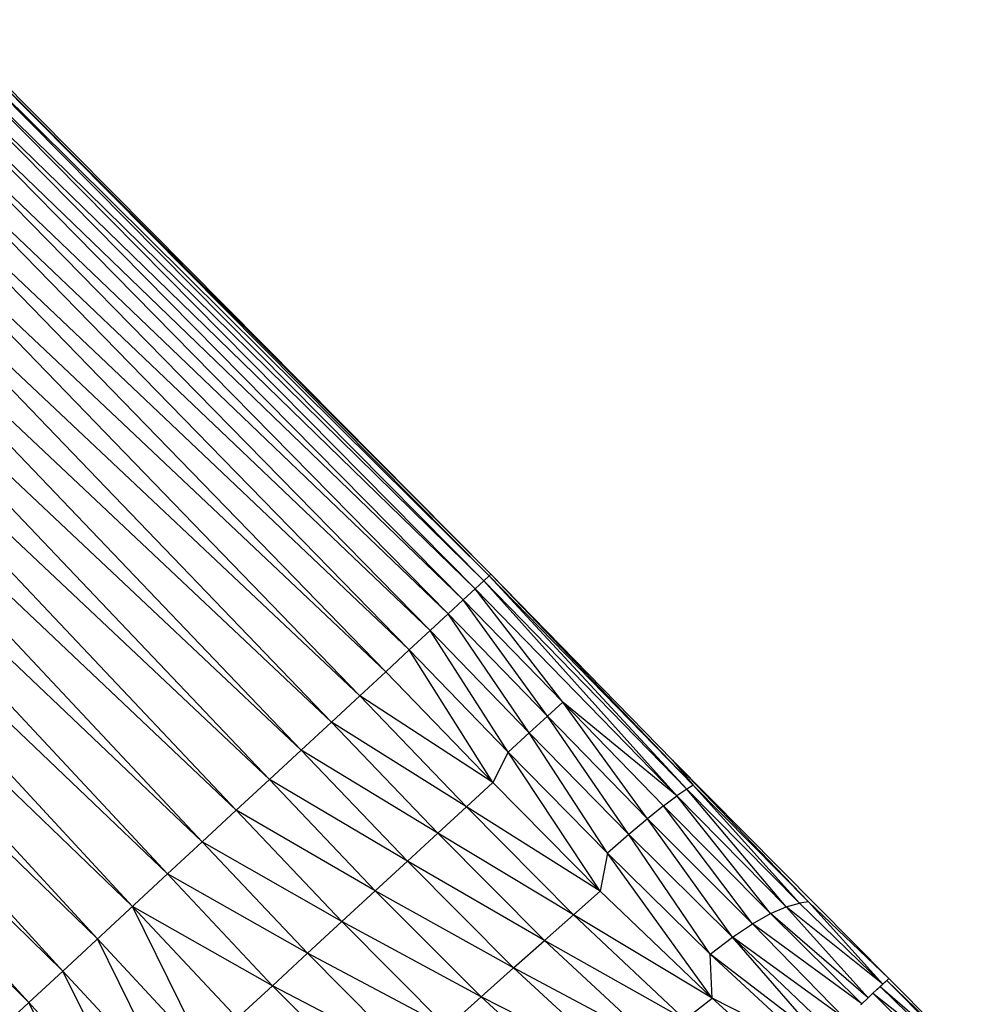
# Paper-space layout '_Right' of a CAD drawing. Header units: millimetres. Extents: x -464 to -1, y 0 to 650.
# Tile 21 of 50: x -58 to -26, y 149 to 182. Entities that reach past the tile are written whole.
import ezdxf

# ---------------------------------------------------------------- set-up
doc = ezdxf.new("R2010")
doc.units = ezdxf.units.MM

psp = doc.layouts.new('_Right')

# ---------------------------------------------------------------- linework, layer by layer
at = {"color": 7, "linetype": 'Continuous', "lineweight": 25}
for p, q in [((-42.415, 163.499), (-60.631, 181.879)), ((-42.355, 163.555), (-60.631, 181.879)), ((-42.355, 163.555), (-60.573, 181.933)), ((-42.88, 163.068), (-61.071, 181.472)), ((-42.592, 163.335), (-61.071, 181.472)), ((-42.592, 163.335), (-60.798, 181.724)), ((-42.415, 163.499), (-60.798, 181.724)), ((-43.275, 162.702), (-61.445, 181.125)), ((-42.88, 163.068), (-61.445, 181.125)), ((-43.773, 162.24), (-61.916, 180.688)), ((-43.275, 162.702), (-61.916, 180.688)), ((-44.369, 161.688), (-62.48, 180.165)), ((-43.773, 162.24), (-62.48, 180.165)), ((-45.059, 161.048), (-63.133, 179.56)), ((-44.369, 161.688), (-63.133, 179.56)), ((-45.838, 160.326), (-63.871, 178.876)), ((-45.059, 161.048), (-63.871, 178.876)), ((-46.702, 159.525), (-64.688, 178.119)), ((-45.838, 160.326), (-64.688, 178.119)), ((-47.64, 158.656), (-65.575, 177.296)), ((-46.702, 159.525), (-65.575, 177.296)), ((-48.641, 157.728), (-66.523, 176.418)), ((-47.64, 158.656), (-66.523, 176.418)), ((-49.696, 156.751), (-67.521, 175.493)), ((-48.641, 157.728), (-67.521, 175.493)), ((-50.793, 155.734), (-68.559, 174.531)), ((-49.696, 156.751), (-68.559, 174.531)), ((-51.921, 154.688), (-69.627, 173.541)), ((-50.793, 155.734), (-69.627, 173.541)), ((-53.071, 153.622), (-70.715, 172.532)), ((-51.921, 154.688), (-70.715, 172.532)), ((-54.232, 152.546), (-71.813, 171.514)), ((-53.071, 153.622), (-71.813, 171.514)), ((-54.232, 152.546), (-72.911, 170.497)), ((-55.392, 151.471), (-72.911, 170.497)), ((-56.542, 150.405), (-73.999, 169.489)), ((-55.392, 151.471), (-73.999, 169.489)), ((-56.542, 150.405), (-75.067, 168.499)), ((-57.67, 149.359), (-75.067, 168.499)), ((-57.67, 149.359), (-76.104, 167.538)), ((-42.592, 163.335), (-42.415, 163.499)), ((-42.415, 163.499), (-42.355, 163.555)), ((-35.863, 156.435), (-42.415, 163.499)), ((-35.651, 156.567), (-42.415, 163.499)), ((-35.651, 156.567), (-42.355, 163.555)), ((-36.341, 157.392), (-42.355, 163.555)), ((-42.88, 163.068), (-42.592, 163.335)), ((-36.196, 156.208), (-42.592, 163.335)), ((-35.863, 156.435), (-42.592, 163.335)), ((-43.275, 162.702), (-42.88, 163.068)), ((-39.976, 159.311), (-42.88, 163.068)), ((-36.196, 156.208), (-42.88, 163.068)), ((-43.773, 162.24), (-43.275, 162.702)), ((-40.481, 158.851), (-43.275, 162.702)), ((-39.976, 159.311), (-43.275, 162.702)), ((-44.369, 161.688), (-43.773, 162.24)), ((-41.084, 158.298), (-43.773, 162.24)), ((-40.481, 158.851), (-43.773, 162.24)), ((-45.059, 161.048), (-44.369, 161.688)), ((-41.78, 157.658), (-44.369, 161.688)), ((-41.084, 158.298), (-44.369, 161.688)), ((-45.838, 160.326), (-45.059, 161.048)), ((-42.294, 156.653), (-45.059, 161.048)), ((-41.78, 157.658), (-45.059, 161.048)), ((-46.702, 159.525), (-45.838, 160.326)), ((-42.294, 156.653), (-45.838, 160.326)), ((-47.64, 158.656), (-46.702, 159.525)), ((-43.165, 155.851), (-46.702, 159.525)), ((-42.294, 156.653), (-46.702, 159.525)), ((-39.976, 159.311), (-40.481, 158.851)), ((-37.165, 155.454), (-39.976, 159.311)), ((-36.634, 155.882), (-39.976, 159.311)), ((-36.196, 156.208), (-39.976, 159.311)), ((-48.641, 157.728), (-47.64, 158.656)), ((-44.112, 154.979), (-47.64, 158.656)), ((-43.165, 155.851), (-47.64, 158.656)), ((-40.481, 158.851), (-41.084, 158.298)), ((-37.785, 154.927), (-40.481, 158.851)), ((-37.165, 155.454), (-40.481, 158.851)), ((-41.084, 158.298), (-41.78, 157.658)), ((-38.494, 154.308), (-41.084, 158.298)), ((-37.785, 154.927), (-41.084, 158.298)), ((-49.696, 156.751), (-48.641, 157.728)), ((-45.122, 154.047), (-48.641, 157.728)), ((-44.112, 154.979), (-48.641, 157.728)), ((-41.78, 157.658), (-42.294, 156.653)), ((-38.735, 153.051), (-41.78, 157.658)), ((-38.494, 154.308), (-41.78, 157.658)), ((-36.341, 157.392), (-31.834, 152.7)), ((-29.175, 150.154), (-36.341, 157.392)), ((-36.341, 157.392), (-35.651, 156.567)), ((-50.793, 155.734), (-49.696, 156.751)), ((-46.186, 153.065), (-49.696, 156.751)), ((-45.122, 154.047), (-49.696, 156.751)), ((-43.165, 155.851), (-42.294, 156.653)), ((-38.735, 153.051), (-42.294, 156.653)), ((-35.863, 156.435), (-36.196, 156.208)), ((-35.651, 156.567), (-35.863, 156.435)), ((-32.568, 152.534), (-35.863, 156.435)), ((-32.134, 152.655), (-35.863, 156.435)), ((-32.134, 152.655), (-35.651, 156.567)), ((-31.834, 152.7), (-35.651, 156.567)), ((-36.634, 155.882), (-36.196, 156.208)), ((-33.096, 152.313), (-36.196, 156.208)), ((-32.568, 152.534), (-36.196, 156.208)), ((-51.921, 154.688), (-50.793, 155.734)), ((-47.293, 152.044), (-50.793, 155.734)), ((-46.186, 153.065), (-50.793, 155.734)), ((-44.112, 154.979), (-43.165, 155.851)), ((-39.619, 152.272), (-43.165, 155.851)), ((-38.735, 153.051), (-43.165, 155.851)), ((-36.634, 155.882), (-37.165, 155.454)), ((-33.691, 151.974), (-36.634, 155.882)), ((-33.096, 152.313), (-36.634, 155.882)), ((-37.165, 155.454), (-37.785, 154.927)), ((-34.352, 151.522), (-37.165, 155.454)), ((-33.691, 151.974), (-37.165, 155.454)), ((-53.071, 153.622), (-51.921, 154.688)), ((-48.432, 150.992), (-51.921, 154.688)), ((-47.293, 152.044), (-51.921, 154.688)), ((-45.122, 154.047), (-44.112, 154.979)), ((-40.578, 151.422), (-44.112, 154.979)), ((-39.619, 152.272), (-44.112, 154.979)), ((-37.785, 154.927), (-38.494, 154.308)), ((-35.087, 150.968), (-37.785, 154.927)), ((-34.352, 151.522), (-37.785, 154.927)), ((-46.186, 153.065), (-45.122, 154.047)), ((-41.603, 150.51), (-45.122, 154.047)), ((-40.578, 151.422), (-45.122, 154.047)), ((-38.494, 154.308), (-38.735, 153.051)), ((-35.024, 149.506), (-38.494, 154.308)), ((-35.087, 150.968), (-38.494, 154.308)), ((-56.542, 150.405), (-53.071, 153.622)), ((-49.592, 149.92), (-53.071, 153.622)), ((-48.432, 150.992), (-53.071, 153.622)), ((-47.293, 152.044), (-46.186, 153.065)), ((-42.681, 149.547), (-46.186, 153.065)), ((-41.603, 150.51), (-46.186, 153.065)), ((-39.619, 152.272), (-38.735, 153.051)), ((-35.024, 149.506), (-38.735, 153.051)), ((-50.763, 148.839), (-54.232, 152.546)), ((-49.592, 149.92), (-54.232, 152.546)), ((-51.794, 147.61), (-54.232, 152.546)), ((-33.096, 152.313), (-32.568, 152.534)), ((-32.568, 152.534), (-32.134, 152.655)), ((-29.851, 149.522), (-32.568, 152.534)), ((-29.369, 149.973), (-32.568, 152.534)), ((-31.834, 152.7), (-32.134, 152.655)), ((-29.369, 149.973), (-32.134, 152.655)), ((-31.834, 152.7), (-29.369, 149.973)), ((-29.175, 150.154), (-31.834, 152.7)), ((-40.578, 151.422), (-39.619, 152.272)), ((-35.931, 148.798), (-39.619, 152.272)), ((-35.024, 149.506), (-39.619, 152.272)), ((-33.691, 151.974), (-33.096, 152.313)), ((-30.067, 149.321), (-33.096, 152.313)), ((-29.851, 149.522), (-33.096, 152.313)), ((-48.432, 150.992), (-47.293, 152.044)), ((-43.803, 148.541), (-47.293, 152.044)), ((-42.681, 149.547), (-47.293, 152.044)), ((-34.352, 151.522), (-33.691, 151.974)), ((-30.61, 148.812), (-33.691, 151.974)), ((-30.067, 149.321), (-33.691, 151.974)), ((-51.794, 147.61), (-55.392, 151.471)), ((-52.954, 146.537), (-55.392, 151.471)), ((-41.603, 150.51), (-40.578, 151.422)), ((-36.917, 148.017), (-40.578, 151.422)), ((-35.931, 148.798), (-40.578, 151.422)), ((-35.087, 150.968), (-34.352, 151.522)), ((-31.366, 148.106), (-34.352, 151.522)), ((-31.056, 148.396), (-34.352, 151.522)), ((-30.61, 148.812), (-34.352, 151.522)), ((-49.592, 149.92), (-48.432, 150.992)), ((-44.958, 147.504), (-48.432, 150.992)), ((-43.803, 148.541), (-48.432, 150.992)), ((-35.024, 149.506), (-35.087, 150.968)), ((-31.677, 147.815), (-35.087, 150.968)), ((-31.366, 148.106), (-35.087, 150.968)), ((-42.681, 149.547), (-41.603, 150.51)), ((-37.968, 147.17), (-41.603, 150.51)), ((-36.917, 148.017), (-41.603, 150.51)), ((-57.67, 149.359), (-56.542, 150.405)), ((-52.954, 146.537), (-56.542, 150.405)), ((-54.092, 145.484), (-56.542, 150.405)), ((-29.175, 150.154), (-29.369, 149.973)), ((-50.763, 148.839), (-49.592, 149.92)), ((-46.133, 146.444), (-49.592, 149.92)), ((-44.958, 147.504), (-49.592, 149.92)), ((-29.456, 149.891), (-29.697, 149.666)), ((-29.369, 149.973), (-29.626, 149.733)), ((-29.56, 149.794), (-29.239, 150.094)), ((-29.239, 150.094), (-29.456, 149.891)), ((-29.456, 149.891), (-27.213, 147.715)), ((-29.456, 149.891), (-26.504, 147.353)), ((-29.239, 150.094), (-26.504, 147.353)), ((-26.073, 147.055), (-29.239, 150.094)), ((-43.803, 148.541), (-42.681, 149.547)), ((-39.075, 146.267), (-42.681, 149.547)), ((-37.968, 147.17), (-42.681, 149.547)), ((-35.931, 148.798), (-35.024, 149.506)), ((-33.068, 147.75), (-35.024, 149.506)), ((-31.677, 147.815), (-35.024, 149.506)), ((-29.851, 149.522), (-30.08, 149.308)), ((-29.808, 149.562), (-29.851, 149.522)), ((-29.808, 149.562), (-29.697, 149.666)), ((-29.697, 149.666), (-29.731, 149.635)), ((-29.697, 149.666), (-27.213, 147.715)), ((-58.766, 148.344), (-57.67, 149.359)), ((-54.092, 145.484), (-57.67, 149.359)), ((-55.199, 144.461), (-57.67, 149.359)), ((-30.098, 149.292), (-30.08, 149.308))]:
    psp.add_line(p, q, dxfattribs=at)
at = {"color": 142, "linetype": 'Continuous', "lineweight": 18, "true_color": 0x0080c0}
for p, q in [((-29.175, 150.154), (-29.239, 150.094)), ((-29.175, 150.154), (-26.073, 147.055)), ((-29.697, 149.666), (-27.92, 147.898))]:
    psp.add_line(p, q, dxfattribs=at)

doc.saveas('drawing.dxf')
